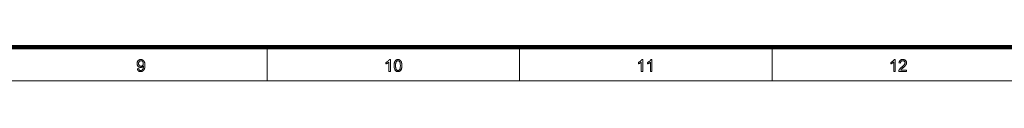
# Model space of a CAD drawing. Extents: x 0 to 1189, y 0 to 841.
# Tile 84 of 132: x 596 to 886, y 10 to 20. Entities that reach past the tile are written whole.
import ezdxf

# ---------------------------------------------------------------- set-up
doc = ezdxf.new("R2010")
doc.units = 0

msp = doc.modelspace()

# ---------------------------------------------------------------- linework, layer by layer
at = {"color": 7, "lineweight": 100}
msp.add_line((20, 20), (1169, 20), dxfattribs=at)
at = {"color": 7, "lineweight": 13, "ltscale": 0.25}
for p, q in [((668.81, 20), (668.81, 10)), ((743.12, 20), (743.12, 10)), ((817.44, 20), (817.44, 10))]:
    msp.add_line(p, q, dxfattribs=at)
at = {"color": 7, "lineweight": 13}
msp.add_line((10, 10), (1179, 10), dxfattribs=at)
for points in [[(630.56, 13.61), (630.98, 13.65), (630.99, 13.6), (631, 13.54), (631.02, 13.49), (631.03, 13.45), (631.05, 13.4), (631.07, 13.36), (631.1, 13.32), (631.12, 13.29), (631.15, 13.26), (631.18, 13.23), (631.21, 13.2), (631.24, 13.18), (631.27, 13.16), (631.31, 13.15), (631.35, 13.13), (631.39, 13.12), (631.43, 13.11), (631.47, 13.1), (631.51, 13.1), (631.56, 13.1), (631.6, 13.1), (631.63, 13.1), (631.67, 13.11), (631.71, 13.11), (631.74, 13.12), (631.78, 13.13), (631.81, 13.14), (631.84, 13.16), (631.87, 13.17), (631.9, 13.19), (631.93, 13.21), (631.96, 13.23), (631.99, 13.25), (632.02, 13.27), (632.04, 13.3), (632.06, 13.32), (632.09, 13.35), (632.11, 13.37), (632.13, 13.4), (632.15, 13.43), (632.17, 13.46), (632.19, 13.5), (632.2, 13.53), (632.22, 13.57), (632.24, 13.61), (632.25, 13.65), (632.27, 13.7), (632.28, 13.74), (632.3, 13.79), (632.31, 13.84), (632.32, 13.89), (632.33, 13.94), (632.34, 14), (632.35, 14.05), (632.36, 14.1), (632.36, 14.15), (632.37, 14.21), (632.37, 14.26), (632.37, 14.31), (632.37, 14.37), (632.37, 14.37), (632.37, 14.38), (632.37, 14.39), (632.37, 14.39), (632.37, 14.4), (632.37, 14.41), (632.37, 14.42), (632.37, 14.43), (632.37, 14.44), (632.37, 14.45), (632.34, 14.41), (632.32, 14.37), (632.29, 14.34), (632.25, 14.3), (632.22, 14.27), (632.18, 14.23), (632.14, 14.2), (632.1, 14.17), (632.06, 14.15), (632.02, 14.12), (631.97, 14.09), (631.93, 14.07), (631.88, 14.05), (631.83, 14.04), (631.79, 14.02), (631.74, 14.01), (631.69, 14), (631.64, 14), (631.59, 13.99), (631.54, 13.99), (631.45, 13.99), (631.37, 14), (631.29, 14.02), (631.21, 14.04), (631.13, 14.07), (631.06, 14.1), (630.99, 14.15), (630.93, 14.19), (630.86, 14.25), (630.8, 14.31), (630.74, 14.37), (630.69, 14.44), (630.65, 14.51), (630.61, 14.59), (630.57, 14.67), (630.55, 14.76), (630.53, 14.85), (630.51, 14.94), (630.5, 15.04), (630.5, 15.14), (630.5, 15.24), (630.51, 15.34), (630.53, 15.44), (630.55, 15.53), (630.58, 15.62), (630.61, 15.7), (630.65, 15.78), (630.7, 15.86), (630.75, 15.93), (630.81, 15.99), (630.88, 16.06), (630.95, 16.11), (631.02, 16.16), (631.09, 16.2), (631.17, 16.24), (631.25, 16.27), (631.33, 16.29), (631.42, 16.31), (631.51, 16.32), (631.6, 16.32), (631.67, 16.32), (631.73, 16.31), (631.8, 16.3), (631.86, 16.29), (631.93, 16.27), (631.99, 16.25), (632.05, 16.23), (632.11, 16.2), (632.17, 16.17), (632.22, 16.14), (632.28, 16.1), (632.33, 16.06), (632.38, 16.01), (632.43, 15.96), (632.47, 15.91), (632.51, 15.86), (632.55, 15.8), (632.59, 15.74), (632.62, 15.68), (632.65, 15.61), (632.68, 15.54), (632.71, 15.46), (632.73, 15.38), (632.75, 15.29), (632.76, 15.2), (632.78, 15.09), (632.79, 14.99), (632.8, 14.87), (632.8, 14.75), (632.8, 14.63), (632.8, 14.5), (632.8, 14.37), (632.79, 14.25), (632.78, 14.13), (632.76, 14.02), (632.75, 13.92), (632.73, 13.82), (632.71, 13.73), (632.68, 13.64), (632.66, 13.56), (632.62, 13.48), (632.59, 13.41), (632.56, 13.34), (632.52, 13.27), (632.47, 13.21), (632.43, 13.15), (632.38, 13.09), (632.33, 13.04), (632.28, 13), (632.22, 12.95), (632.16, 12.91), (632.1, 12.88), (632.04, 12.85), (631.98, 12.82), (631.91, 12.8), (631.84, 12.78), (631.77, 12.76), (631.7, 12.75), (631.62, 12.75), (631.55, 12.75), (631.47, 12.75), (631.39, 12.75), (631.31, 12.77), (631.24, 12.78), (631.17, 12.8), (631.11, 12.83), (631.05, 12.86), (630.99, 12.89), (630.93, 12.93), (630.88, 12.97), (630.83, 13.02), (630.78, 13.07), (630.74, 13.13), (630.7, 13.19), (630.67, 13.25), (630.64, 13.31), (630.61, 13.38), (630.59, 13.46), (630.58, 13.53)], [(632.32, 15.16), (632.32, 15.23), (632.32, 15.3), (632.31, 15.37), (632.29, 15.43), (632.27, 15.49), (632.25, 15.55), (632.23, 15.6), (632.2, 15.65), (632.16, 15.7), (632.13, 15.75), (632.09, 15.79), (632.04, 15.82), (632, 15.86), (631.96, 15.89), (631.91, 15.91), (631.86, 15.93), (631.81, 15.94), (631.76, 15.95), (631.71, 15.96), (631.65, 15.96), (631.6, 15.96), (631.54, 15.95), (631.49, 15.94), (631.44, 15.93), (631.38, 15.91), (631.34, 15.88), (631.29, 15.85), (631.24, 15.81), (631.2, 15.77), (631.15, 15.73), (631.11, 15.68), (631.08, 15.63), (631.05, 15.58), (631.02, 15.52), (630.99, 15.46), (630.98, 15.4), (630.96, 15.33), (630.95, 15.27), (630.94, 15.2), (630.94, 15.12), (630.94, 15.06), (630.95, 14.99), (630.96, 14.93), (630.97, 14.88), (630.99, 14.82), (631.01, 14.77), (631.04, 14.72), (631.07, 14.67), (631.1, 14.62), (631.14, 14.58), (631.18, 14.54), (631.23, 14.5), (631.27, 14.47), (631.32, 14.45), (631.37, 14.42), (631.42, 14.4), (631.47, 14.39), (631.53, 14.38), (631.58, 14.37), (631.64, 14.37), (631.7, 14.37), (631.76, 14.38), (631.81, 14.39), (631.86, 14.4), (631.91, 14.42), (631.96, 14.45), (632.01, 14.47), (632.05, 14.5), (632.09, 14.54), (632.13, 14.58), (632.17, 14.62), (632.2, 14.67), (632.23, 14.72), (632.25, 14.77), (632.28, 14.83), (632.29, 14.89), (632.31, 14.95), (632.32, 15.02), (632.32, 15.09)], [(705.07, 12.8), (704.64, 12.8), (704.64, 15.54), (704.61, 15.51), (704.58, 15.48), (704.54, 15.45), (704.5, 15.42), (704.46, 15.4), (704.42, 15.37), (704.38, 15.34), (704.33, 15.31), (704.28, 15.28), (704.23, 15.25), (704.18, 15.22), (704.14, 15.19), (704.09, 15.17), (704.04, 15.14), (704, 15.12), (703.95, 15.1), (703.91, 15.08), (703.86, 15.06), (703.82, 15.04), (703.78, 15.03), (703.78, 15.44), (703.85, 15.48), (703.92, 15.51), (703.99, 15.55), (704.06, 15.59), (704.12, 15.63), (704.18, 15.67), (704.24, 15.71), (704.3, 15.76), (704.36, 15.8), (704.41, 15.85), (704.46, 15.9), (704.51, 15.95), (704.56, 15.99), (704.6, 16.04), (704.64, 16.09), (704.68, 16.14), (704.71, 16.18), (704.74, 16.23), (704.77, 16.27), (704.79, 16.32), (705.07, 16.32)], [(706.17, 14.53), (706.17, 14.65), (706.18, 14.77), (706.18, 14.88), (706.19, 14.99), (706.2, 15.09), (706.22, 15.19), (706.23, 15.28), (706.25, 15.37), (706.28, 15.45), (706.3, 15.53), (706.33, 15.6), (706.36, 15.67), (706.39, 15.74), (706.42, 15.81), (706.46, 15.87), (706.5, 15.92), (706.54, 15.98), (706.58, 16.02), (706.63, 16.07), (706.68, 16.11), (706.73, 16.15), (706.78, 16.19), (706.84, 16.22), (706.9, 16.25), (706.96, 16.27), (707.03, 16.29), (707.1, 16.3), (707.17, 16.31), (707.24, 16.32), (707.31, 16.32), (707.37, 16.32), (707.42, 16.31), (707.48, 16.31), (707.53, 16.3), (707.58, 16.29), (707.63, 16.28), (707.67, 16.26), (707.72, 16.25), (707.76, 16.23), (707.81, 16.21), (707.85, 16.18), (707.89, 16.16), (707.93, 16.13), (707.97, 16.1), (708, 16.07), (708.04, 16.03), (708.07, 16), (708.1, 15.96), (708.13, 15.92), (708.16, 15.88), (708.19, 15.84), (708.21, 15.79), (708.24, 15.74), (708.26, 15.69), (708.28, 15.64), (708.3, 15.59), (708.32, 15.53), (708.34, 15.48), (708.36, 15.42), (708.38, 15.36), (708.39, 15.29), (708.4, 15.23), (708.42, 15.15), (708.43, 15.08), (708.43, 15), (708.44, 14.91), (708.45, 14.82), (708.45, 14.73), (708.45, 14.63), (708.45, 14.53), (708.45, 14.41), (708.45, 14.29), (708.44, 14.18), (708.43, 14.08), (708.42, 13.97), (708.41, 13.88), (708.39, 13.79), (708.37, 13.7), (708.35, 13.61), (708.33, 13.54), (708.3, 13.46), (708.27, 13.39), (708.24, 13.33), (708.21, 13.26), (708.17, 13.2), (708.13, 13.14), (708.09, 13.09), (708.04, 13.04), (708, 12.99), (707.95, 12.95), (707.9, 12.91), (707.84, 12.88), (707.79, 12.85), (707.73, 12.82), (707.66, 12.8), (707.6, 12.78), (707.53, 12.76), (707.46, 12.75), (707.39, 12.75), (707.31, 12.75), (707.21, 12.75), (707.12, 12.76), (707.03, 12.78), (706.94, 12.8), (706.86, 12.84), (706.78, 12.88), (706.71, 12.92), (706.64, 12.98), (706.58, 13.04), (706.52, 13.11), (706.45, 13.2), (706.39, 13.3), (706.34, 13.42), (706.3, 13.55), (706.26, 13.68), (706.23, 13.83), (706.2, 13.99), (706.19, 14.16), (706.18, 14.34)], [(706.61, 14.53), (706.62, 14.36), (706.62, 14.21), (706.63, 14.07), (706.65, 13.93), (706.66, 13.81), (706.69, 13.7), (706.71, 13.61), (706.74, 13.52), (706.78, 13.45), (706.82, 13.38), (706.86, 13.33), (706.9, 13.28), (706.94, 13.24), (706.99, 13.2), (707.04, 13.17), (707.09, 13.14), (707.14, 13.12), (707.2, 13.11), (707.25, 13.1), (707.31, 13.1), (707.37, 13.1), (707.43, 13.11), (707.48, 13.12), (707.53, 13.14), (707.59, 13.17), (707.63, 13.2), (707.68, 13.24), (707.73, 13.28), (707.77, 13.33), (707.81, 13.39), (707.85, 13.45), (707.88, 13.52), (707.91, 13.61), (707.94, 13.71), (707.96, 13.81), (707.98, 13.94), (707.99, 14.07), (708, 14.21), (708.01, 14.36), (708.01, 14.53), (708.01, 14.7), (708, 14.85), (707.99, 15), (707.98, 15.13), (707.96, 15.25), (707.94, 15.36), (707.91, 15.46), (707.88, 15.54), (707.85, 15.62), (707.81, 15.68), (707.77, 15.73), (707.73, 15.78), (707.68, 15.82), (707.63, 15.86), (707.58, 15.89), (707.53, 15.92), (707.48, 15.94), (707.42, 15.95), (707.37, 15.96), (707.31, 15.96), (707.25, 15.96), (707.19, 15.95), (707.14, 15.94), (707.09, 15.92), (707.04, 15.9), (707, 15.87), (706.95, 15.84), (706.91, 15.8), (706.87, 15.76), (706.84, 15.71), (706.79, 15.64), (706.76, 15.56), (706.72, 15.47), (706.69, 15.37), (706.67, 15.26), (706.65, 15.13), (706.63, 15), (706.62, 14.85), (706.62, 14.7)], [(779.38, 12.8), (778.95, 12.8), (778.95, 15.54), (778.92, 15.51), (778.89, 15.48), (778.85, 15.45), (778.81, 15.42), (778.77, 15.4), (778.73, 15.37), (778.69, 15.34), (778.64, 15.31), (778.6, 15.28), (778.55, 15.25), (778.5, 15.22), (778.45, 15.19), (778.4, 15.17), (778.35, 15.14), (778.31, 15.12), (778.26, 15.1), (778.22, 15.08), (778.18, 15.06), (778.13, 15.04), (778.09, 15.03), (778.09, 15.44), (778.17, 15.48), (778.23, 15.51), (778.3, 15.55), (778.37, 15.59), (778.43, 15.63), (778.49, 15.67), (778.55, 15.71), (778.61, 15.76), (778.67, 15.8), (778.72, 15.85), (778.78, 15.9), (778.83, 15.95), (778.87, 15.99), (778.92, 16.04), (778.96, 16.09), (778.99, 16.14), (779.03, 16.18), (779.06, 16.23), (779.08, 16.27), (779.11, 16.32), (779.38, 16.32)], [(782.1, 12.8), (781.67, 12.8), (781.67, 15.54), (781.64, 15.51), (781.61, 15.48), (781.57, 15.45), (781.53, 15.42), (781.49, 15.4), (781.45, 15.37), (781.41, 15.34), (781.36, 15.31), (781.32, 15.28), (781.27, 15.25), (781.22, 15.22), (781.17, 15.19), (781.12, 15.17), (781.07, 15.14), (781.03, 15.12), (780.98, 15.1), (780.94, 15.08), (780.9, 15.06), (780.85, 15.04), (780.81, 15.03), (780.81, 15.44), (780.88, 15.48), (780.95, 15.51), (781.02, 15.55), (781.09, 15.59), (781.15, 15.63), (781.21, 15.67), (781.27, 15.71), (781.33, 15.76), (781.39, 15.8), (781.44, 15.85), (781.5, 15.9), (781.55, 15.95), (781.59, 15.99), (781.63, 16.04), (781.67, 16.09), (781.71, 16.14), (781.74, 16.18), (781.77, 16.23), (781.8, 16.27), (781.83, 16.32), (782.1, 16.32)], [(853.7, 12.8), (853.27, 12.8), (853.27, 15.54), (853.23, 15.51), (853.2, 15.48), (853.16, 15.45), (853.13, 15.42), (853.09, 15.4), (853.05, 15.37), (853, 15.34), (852.96, 15.31), (852.91, 15.28), (852.86, 15.25), (852.81, 15.22), (852.76, 15.19), (852.71, 15.17), (852.67, 15.14), (852.62, 15.12), (852.58, 15.1), (852.53, 15.08), (852.49, 15.06), (852.45, 15.04), (852.41, 15.03), (852.41, 15.44), (852.48, 15.48), (852.55, 15.51), (852.61, 15.55), (852.68, 15.59), (852.74, 15.63), (852.81, 15.67), (852.87, 15.71), (852.93, 15.76), (852.98, 15.8), (853.04, 15.85), (853.09, 15.9), (853.14, 15.95), (853.18, 15.99), (853.23, 16.04), (853.27, 16.09), (853.3, 16.14), (853.34, 16.18), (853.37, 16.23), (853.4, 16.27), (853.42, 16.32), (853.7, 16.32)], [(857.06, 13.22), (857.06, 12.8), (854.74, 12.8), (854.74, 12.84), (854.74, 12.87), (854.74, 12.9), (854.75, 12.93), (854.75, 12.96), (854.76, 12.99), (854.76, 13.02), (854.77, 13.05), (854.78, 13.07), (854.79, 13.1), (854.81, 13.15), (854.83, 13.2), (854.85, 13.24), (854.88, 13.29), (854.91, 13.34), (854.94, 13.38), (854.97, 13.43), (855, 13.48), (855.04, 13.52), (855.07, 13.57), (855.12, 13.62), (855.16, 13.66), (855.21, 13.71), (855.26, 13.76), (855.31, 13.82), (855.37, 13.87), (855.43, 13.92), (855.5, 13.98), (855.57, 14.04), (855.64, 14.1), (855.75, 14.19), (855.85, 14.28), (855.95, 14.36), (856.03, 14.44), (856.12, 14.52), (856.19, 14.59), (856.25, 14.66), (856.31, 14.72), (856.36, 14.78), (856.41, 14.84), (856.45, 14.89), (856.48, 14.95), (856.51, 15), (856.54, 15.05), (856.56, 15.11), (856.58, 15.16), (856.59, 15.21), (856.6, 15.26), (856.61, 15.31), (856.61, 15.36), (856.61, 15.41), (856.6, 15.46), (856.59, 15.5), (856.58, 15.55), (856.56, 15.59), (856.54, 15.63), (856.52, 15.68), (856.49, 15.71), (856.46, 15.75), (856.43, 15.79), (856.39, 15.82), (856.35, 15.85), (856.31, 15.88), (856.26, 15.9), (856.22, 15.92), (856.17, 15.94), (856.12, 15.95), (856.06, 15.96), (856.01, 15.96), (855.95, 15.96), (855.89, 15.96), (855.83, 15.96), (855.77, 15.95), (855.72, 15.93), (855.67, 15.92), (855.62, 15.9), (855.58, 15.87), (855.53, 15.84), (855.49, 15.81), (855.45, 15.78), (855.42, 15.74), (855.39, 15.7), (855.36, 15.65), (855.33, 15.61), (855.31, 15.56), (855.3, 15.5), (855.28, 15.45), (855.27, 15.39), (855.27, 15.33), (855.26, 15.26), (854.82, 15.31), (854.83, 15.4), (854.85, 15.5), (854.87, 15.58), (854.9, 15.66), (854.93, 15.74), (854.97, 15.82), (855.01, 15.88), (855.06, 15.95), (855.11, 16.01), (855.16, 16.06), (855.23, 16.11), (855.29, 16.15), (855.36, 16.19), (855.43, 16.23), (855.51, 16.25), (855.59, 16.28), (855.68, 16.3), (855.77, 16.31), (855.86, 16.32), (855.96, 16.32), (856.06, 16.32), (856.15, 16.31), (856.24, 16.29), (856.33, 16.27), (856.41, 16.25), (856.49, 16.22), (856.56, 16.18), (856.63, 16.14), (856.7, 16.09), (856.76, 16.04), (856.81, 15.98), (856.86, 15.92), (856.91, 15.86), (856.94, 15.8), (856.98, 15.73), (857, 15.66), (857.02, 15.58), (857.04, 15.51), (857.05, 15.43), (857.05, 15.35), (857.05, 15.31), (857.05, 15.26), (857.04, 15.22), (857.04, 15.18), (857.03, 15.14), (857.02, 15.1), (857.01, 15.06), (857, 15.02), (856.98, 14.98), (856.96, 14.93), (856.95, 14.89), (856.93, 14.85), (856.9, 14.81), (856.88, 14.77), (856.85, 14.73), (856.82, 14.68), (856.79, 14.64), (856.75, 14.6), (856.72, 14.55), (856.68, 14.51), (856.64, 14.46), (856.59, 14.41), (856.54, 14.36), (856.48, 14.3), (856.41, 14.24), (856.34, 14.18), (856.27, 14.11), (856.19, 14.04), (856.11, 13.97), (856.02, 13.89), (855.94, 13.83), (855.87, 13.77), (855.81, 13.72), (855.75, 13.66), (855.7, 13.62), (855.65, 13.58), (855.61, 13.54), (855.58, 13.51), (855.54, 13.48), (855.52, 13.45), (855.5, 13.43), (855.48, 13.4), (855.46, 13.38), (855.44, 13.36), (855.42, 13.33), (855.4, 13.31), (855.39, 13.29), (855.37, 13.26), (855.35, 13.24), (855.34, 13.22)]]:
    msp.add_lwpolyline(points, close=True, dxfattribs=at)

doc.saveas('drawing.dxf')
